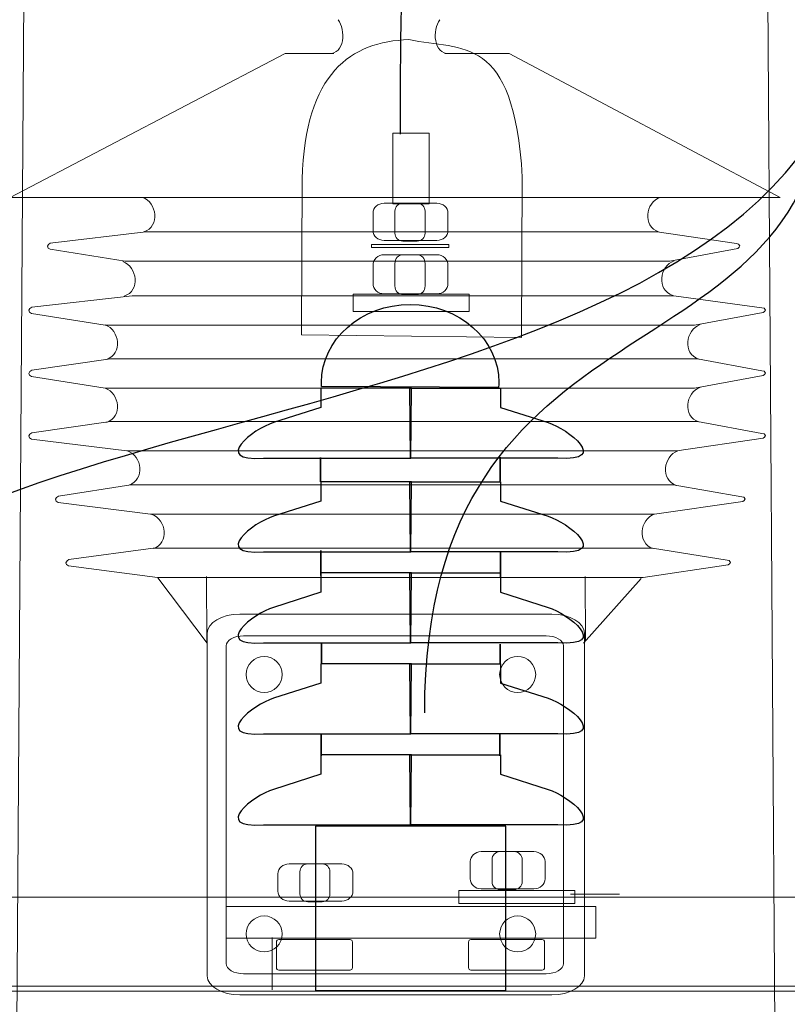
# Model space of a CAD drawing. Header units: centimetres. Extents: x -4644 to 5368, y -667 to 1552.
# Tile 28 of 48: x -1447 to -1420, y 254 to 288. Entities that reach past the tile are written whole.
import ezdxf

# ---------------------------------------------------------------- set-up
doc = ezdxf.new("R2010")
doc.units = ezdxf.units.CM
doc.header["$MEASUREMENT"] = 0
doc.layers.get('0').update_dxf_attribs({"linetype": 'CONTINUOUS'})
doc.layers.add('Warstwa 1', color=7, linetype='CONTINUOUS')

msp = doc.modelspace()

# ---------------------------------------------------------------- linework, layer by layer
at = {"color": 10}
msp.add_open_spline([(-1433.246, 533.778), (-1396.241, 591.385), (-1434.251, 352.32), (-1434.01, 284.372)], degree=3, dxfattribs=at)
at = {"layer": 'Warstwa 1', "color": 7, "lineweight": 18}
for points in [[(-1434.267, 281.921), (-1432.99, 281.921), (-1432.99, 284.401), (-1434.267, 284.401), (-1434.267, 281.921)], [(-1435.022, 280.384), (-1432.3, 280.384), (-1432.3, 280.497), (-1435.022, 280.497), (-1435.022, 280.384)], [(-1435.663, 278.137), (-1431.585, 278.137), (-1431.585, 278.743), (-1435.663, 278.743), (-1435.663, 278.137)], [(-1431.949, 257.349), (-1427.871, 257.349), (-1427.871, 257.805), (-1431.949, 257.805), (-1431.949, 257.349)], [(-1452.591, 253.291), (-1415.779, 253.291), (-1415.779, 257.57), (-1452.591, 257.57), (-1452.591, 253.291)], [(-1440.126, 256.125), (-1427.131, 256.125), (-1427.131, 257.237), (-1440.126, 257.237), (-1440.126, 256.125)], [(-1472.664, 248.014), (-1396.838, 248.014), (-1396.838, 254.441), (-1472.664, 254.441), (-1472.664, 248.014)]]:
    msp.add_lwpolyline(points, close=True, dxfattribs=at)
for centre in [(-1438.792, 265.386), (-1429.88, 265.386), (-1438.792, 256.275), (-1429.88, 256.275)]:
    msp.add_ellipse(centre, major_axis=(0, 0.633), ratio=1, dxfattribs=at)
at = {"layer": 'Warstwa 1', "color": 250, "lineweight": 70}
msp.add_open_spline([(-2181.252, -624.773), (-2181.252, -624.773), (-2181.252, 905.007), (-2181.252, 905.007), (-2181.252, 905.007), (-2181.252, 905.007), (-1129.835, 905.007), (-1129.835, 905.007), (-1129.835, 905.007), (-1129.835, 905.007), (-1129.835, -624.773), (-1129.835, -624.773), (-1129.835, -624.773), (-1129.835, -624.773), (-2181.252, -624.773), (-2181.252, -624.773)], degree=3, knots=[0, 0, 0, 0, 0.2, 0.2, 0.2, 0.2, 0.4, 0.4, 0.4, 0.4, 0.6, 0.6, 0.6, 0.6, 1, 1, 1, 1], dxfattribs=at)
at = {"layer": 'Warstwa 1', "color": 7, "lineweight": 20}
msp.add_open_spline([(-1451.922, -399.353), (-1451.922, -399.353), (-1416.342, -399.353), (-1416.342, -399.353), (-1416.342, -399.353), (-1416.342, -399.353), (-1424.466, 780.158), (-1424.466, 780.158), (-1424.466, 780.158), (-1424.466, 780.158), (-1443.887, 780.158), (-1443.887, 780.158), (-1443.887, 780.158), (-1443.887, 780.158), (-1451.922, -399.353), (-1451.922, -399.353)], degree=3, knots=[0, 0, 0, 0, 0.2, 0.2, 0.2, 0.2, 0.4, 0.4, 0.4, 0.4, 0.6, 0.6, 0.6, 0.6, 1, 1, 1, 1], dxfattribs=at)
at = {"layer": 'Warstwa 1', "color": 250, "lineweight": 18}
for points in [[(-1436.191, 288.384), (-1435.915, 288.042), (-1435.955, 287.166), (-1436.527, 287.199)], [(-1432.611, 288.384), (-1432.887, 288.042), (-1432.847, 287.166), (-1432.275, 287.199)], [(-1443.067, 282.149), (-1442.555, 281.97), (-1442.443, 281.128), (-1443.019, 280.937)], [(-1424.876, 282.149), (-1425.388, 281.97), (-1425.5, 281.128), (-1424.924, 280.937)], [(-1443.759, 279.89), (-1443.246, 279.71), (-1443.135, 278.867), (-1443.711, 278.676)], [(-1424.382, 279.918), (-1424.895, 279.738), (-1425.006, 278.895), (-1424.43, 278.705)], [(-1444.381, 277.671), (-1443.868, 277.491), (-1443.756, 276.649), (-1444.333, 276.458)], [(-1423.468, 277.679), (-1423.98, 277.499), (-1424.092, 276.656), (-1423.515, 276.466)], [(-1444.381, 275.446), (-1443.868, 275.267), (-1443.756, 274.437), (-1444.333, 274.246)], [(-1423.468, 275.475), (-1423.98, 275.296), (-1424.092, 274.453), (-1423.515, 274.262)], [(-1443.593, 273.244), (-1443.08, 273.064), (-1442.968, 272.234), (-1443.545, 272.043)], [(-1424.25, 273.243), (-1424.762, 273.063), (-1424.874, 272.221), (-1424.297, 272.031)], [(-1436.808, 272.157), (-1436.808, 272.157), (-1436.808, 273.006), (-1436.808, 273.006)], [(-1430.49, 272.179), (-1430.49, 272.179), (-1430.49, 273.028), (-1430.49, 273.028)], [(-1442.738, 271.011), (-1442.225, 270.832), (-1442.113, 270.002), (-1442.69, 269.811)], [(-1425.072, 271.023), (-1425.584, 270.843), (-1425.696, 270.001), (-1425.119, 269.81)], [(-1436.803, 268.87), (-1436.803, 268.87), (-1436.803, 269.741), (-1436.803, 269.741)], [(-1430.487, 268.783), (-1430.487, 268.783), (-1430.487, 269.719), (-1430.487, 269.719)], [(-1442.531, 268.786), (-1442.531, 268.786), (-1440.798, 266.484), (-1440.798, 266.484)], [(-1440.813, 268.83), (-1440.813, 268.83), (-1440.809, 266.559), (-1440.809, 266.559)], [(-1425.536, 268.756), (-1425.536, 268.756), (-1427.565, 266.484), (-1427.565, 266.484)], [(-1427.502, 268.83), (-1427.502, 268.83), (-1427.498, 266.559), (-1427.498, 266.559)], [(-1436.777, 265.801), (-1436.777, 265.801), (-1436.777, 266.476), (-1436.777, 266.476)], [(-1430.495, 265.736), (-1430.495, 265.736), (-1430.495, 266.454), (-1430.495, 266.454)], [(-1436.782, 262.536), (-1436.782, 262.536), (-1436.782, 263.276), (-1436.782, 263.276)], [(-1430.509, 262.536), (-1430.509, 262.536), (-1430.509, 263.277), (-1430.509, 263.277)], [(-1428.019, 257.676), (-1428.019, 257.676), (-1426.299, 257.676), (-1426.299, 257.676)], [(-1438.511, 256.148), (-1438.511, 256.148), (-1438.511, 254.309), (-1438.511, 254.309)], [(-1392.75, 254.27), (-1392.75, 254.27), (-1474.926, 254.27), (-1474.926, 254.27)]]:
    msp.add_open_spline(points, degree=3, dxfattribs=at)
at = {"layer": 'Warstwa 1', "color": 7, "lineweight": 18}
for points, knots in [([(-1437.48, 277.321), (-1437.48, 277.321), (-1429.741, 277.221), (-1429.741, 277.221), (-1429.741, 277.221), (-1429.741, 277.221), (-1429.717, 282.863), (-1429.717, 282.863), (-1429.717, 282.863), (-1430.03, 287.93), (-1431.8, 287.287), (-1433.709, 287.688), (-1433.709, 287.688), (-1435.74, 287.628), (-1437.345, 286.521), (-1437.456, 282.79), (-1437.456, 282.79), (-1437.456, 282.79), (-1437.48, 277.321), (-1437.48, 277.321)], [0, 0, 0, 0, 0.166667, 0.166667, 0.166667, 0.166667, 0.333333, 0.333333, 0.333333, 0.333333, 0.5, 0.5, 0.5, 0.5, 0.666667, 0.666667, 0.666667, 0.666667, 1, 1, 1, 1]), ([(-1434.573, 281.94), (-1434.573, 281.94), (-1432.719, 281.94), (-1432.719, 281.94), (-1432.719, 281.94), (-1432.504, 281.94), (-1432.329, 281.785), (-1432.329, 281.595), (-1432.329, 281.595), (-1432.329, 281.595), (-1432.329, 280.982), (-1432.329, 280.982), (-1432.329, 280.982), (-1432.329, 280.792), (-1432.504, 280.636), (-1432.719, 280.636), (-1432.719, 280.636), (-1432.719, 280.636), (-1434.573, 280.636), (-1434.573, 280.636), (-1434.573, 280.636), (-1434.788, 280.636), (-1434.963, 280.792), (-1434.963, 280.982), (-1434.963, 280.982), (-1434.963, 280.982), (-1434.963, 281.595), (-1434.963, 281.595), (-1434.963, 281.595), (-1434.963, 281.785), (-1434.788, 281.94), (-1434.573, 281.94)], [0, 0, 0, 0, 0.111111, 0.111111, 0.111111, 0.111111, 0.222222, 0.222222, 0.222222, 0.222222, 0.333333, 0.333333, 0.333333, 0.333333, 0.444444, 0.444444, 0.444444, 0.444444, 0.555556, 0.555556, 0.555556, 0.555556, 0.666667, 0.666667, 0.666667, 0.666667, 0.777778, 0.777778, 0.777778, 0.777778, 1, 1, 1, 1]), ([(-1433.918, 281.94), (-1433.918, 281.94), (-1433.409, 281.94), (-1433.409, 281.94), (-1433.409, 281.94), (-1433.258, 281.94), (-1433.134, 281.815), (-1433.134, 281.661), (-1433.134, 281.661), (-1433.134, 281.661), (-1433.134, 280.889), (-1433.134, 280.889), (-1433.134, 280.889), (-1433.134, 280.736), (-1433.258, 280.61), (-1433.409, 280.61), (-1433.409, 280.61), (-1433.409, 280.61), (-1433.918, 280.61), (-1433.918, 280.61), (-1433.918, 280.61), (-1434.07, 280.61), (-1434.194, 280.736), (-1434.194, 280.889), (-1434.194, 280.889), (-1434.194, 280.889), (-1434.194, 281.661), (-1434.194, 281.661), (-1434.194, 281.661), (-1434.194, 281.815), (-1434.07, 281.94), (-1433.918, 281.94)], [0, 0, 0, 0, 0.111111, 0.111111, 0.111111, 0.111111, 0.222222, 0.222222, 0.222222, 0.222222, 0.333333, 0.333333, 0.333333, 0.333333, 0.444444, 0.444444, 0.444444, 0.444444, 0.555556, 0.555556, 0.555556, 0.555556, 0.666667, 0.666667, 0.666667, 0.666667, 0.777778, 0.777778, 0.777778, 0.777778, 1, 1, 1, 1]), ([(-1442.95, 280.941), (-1442.95, 280.941), (-1424.977, 280.941), (-1424.977, 280.941), (-1424.977, 280.941), (-1424.977, 280.941), (-1422.186, 280.524), (-1422.186, 280.524), (-1422.186, 280.524), (-1422.186, 280.524), (-1422.114, 280.505), (-1422.114, 280.505), (-1422.114, 280.505), (-1422.114, 280.505), (-1422.067, 280.443), (-1422.067, 280.443), (-1422.067, 280.443), (-1422.067, 280.443), (-1422.098, 280.395), (-1422.098, 280.395), (-1422.098, 280.395), (-1422.098, 280.395), (-1422.146, 280.356), (-1422.146, 280.356), (-1422.146, 280.356), (-1422.146, 280.356), (-1424.533, 279.912), (-1424.533, 279.912), (-1424.533, 279.912), (-1424.533, 279.912), (-1443.677, 279.912), (-1443.677, 279.912), (-1443.677, 279.912), (-1443.677, 279.912), (-1446.317, 280.325), (-1446.317, 280.325), (-1446.317, 280.325), (-1446.317, 280.325), (-1446.384, 280.364), (-1446.384, 280.364), (-1446.384, 280.364), (-1446.384, 280.364), (-1446.409, 280.433), (-1446.409, 280.433), (-1446.409, 280.433), (-1446.409, 280.433), (-1446.371, 280.494), (-1446.371, 280.494), (-1446.371, 280.494), (-1446.371, 280.494), (-1446.306, 280.545), (-1446.306, 280.545), (-1446.306, 280.545), (-1446.306, 280.545), (-1442.95, 280.941), (-1442.95, 280.941)], [0, 0, 0, 0, 0.066667, 0.066667, 0.066667, 0.066667, 0.133333, 0.133333, 0.133333, 0.133333, 0.2, 0.2, 0.2, 0.2, 0.266667, 0.266667, 0.266667, 0.266667, 0.333333, 0.333333, 0.333333, 0.333333, 0.4, 0.4, 0.4, 0.4, 0.466667, 0.466667, 0.466667, 0.466667, 0.533333, 0.533333, 0.533333, 0.533333, 0.6, 0.6, 0.6, 0.6, 0.666667, 0.666667, 0.666667, 0.666667, 0.733333, 0.733333, 0.733333, 0.733333, 0.8, 0.8, 0.8, 0.8, 0.866667, 0.866667, 0.866667, 0.866667, 1, 1, 1, 1]), ([(-1434.573, 280.132), (-1434.573, 280.132), (-1432.719, 280.132), (-1432.719, 280.132), (-1432.719, 280.132), (-1432.504, 280.132), (-1432.329, 279.969), (-1432.329, 279.768), (-1432.329, 279.768), (-1432.329, 279.768), (-1432.329, 279.122), (-1432.329, 279.122), (-1432.329, 279.122), (-1432.329, 278.922), (-1432.504, 278.759), (-1432.719, 278.759), (-1432.719, 278.759), (-1432.719, 278.759), (-1434.573, 278.759), (-1434.573, 278.759), (-1434.573, 278.759), (-1434.788, 278.759), (-1434.963, 278.922), (-1434.963, 279.122), (-1434.963, 279.122), (-1434.963, 279.122), (-1434.963, 279.768), (-1434.963, 279.768), (-1434.963, 279.768), (-1434.963, 279.969), (-1434.788, 280.132), (-1434.573, 280.132)], [0, 0, 0, 0, 0.111111, 0.111111, 0.111111, 0.111111, 0.222222, 0.222222, 0.222222, 0.222222, 0.333333, 0.333333, 0.333333, 0.333333, 0.444444, 0.444444, 0.444444, 0.444444, 0.555556, 0.555556, 0.555556, 0.555556, 0.666667, 0.666667, 0.666667, 0.666667, 0.777778, 0.777778, 0.777778, 0.777778, 1, 1, 1, 1]), ([(-1433.907, 280.132), (-1433.907, 280.132), (-1433.42, 280.132), (-1433.42, 280.132), (-1433.42, 280.132), (-1433.263, 280.132), (-1433.134, 279.995), (-1433.134, 279.826), (-1433.134, 279.826), (-1433.134, 279.826), (-1433.134, 279.037), (-1433.134, 279.037), (-1433.134, 279.037), (-1433.134, 278.868), (-1433.263, 278.731), (-1433.42, 278.731), (-1433.42, 278.731), (-1433.42, 278.731), (-1433.907, 278.731), (-1433.907, 278.731), (-1433.907, 278.731), (-1434.065, 278.731), (-1434.194, 278.868), (-1434.194, 279.037), (-1434.194, 279.037), (-1434.194, 279.037), (-1434.194, 279.826), (-1434.194, 279.826), (-1434.194, 279.826), (-1434.194, 279.995), (-1434.065, 280.132), (-1433.907, 280.132)], [0, 0, 0, 0, 0.111111, 0.111111, 0.111111, 0.111111, 0.222222, 0.222222, 0.222222, 0.222222, 0.333333, 0.333333, 0.333333, 0.333333, 0.444444, 0.444444, 0.444444, 0.444444, 0.555556, 0.555556, 0.555556, 0.555556, 0.666667, 0.666667, 0.666667, 0.666667, 0.777778, 0.777778, 0.777778, 0.777778, 1, 1, 1, 1]), ([(-1443.428, 278.689), (-1443.428, 278.689), (-1424.385, 278.689), (-1424.385, 278.689), (-1424.385, 278.689), (-1424.385, 278.689), (-1421.294, 278.272), (-1421.294, 278.272), (-1421.294, 278.272), (-1421.294, 278.272), (-1421.218, 278.253), (-1421.218, 278.253), (-1421.218, 278.253), (-1421.218, 278.253), (-1421.168, 278.192), (-1421.168, 278.192), (-1421.168, 278.192), (-1421.168, 278.192), (-1421.201, 278.144), (-1421.201, 278.144), (-1421.201, 278.144), (-1421.201, 278.144), (-1421.252, 278.105), (-1421.252, 278.105), (-1421.252, 278.105), (-1421.252, 278.105), (-1423.662, 277.66), (-1423.662, 277.66), (-1423.662, 277.66), (-1423.662, 277.66), (-1444.384, 277.66), (-1444.384, 277.66), (-1444.384, 277.66), (-1444.384, 277.66), (-1446.966, 278.073), (-1446.966, 278.073), (-1446.966, 278.073), (-1446.966, 278.073), (-1447.038, 278.113), (-1447.038, 278.113), (-1447.038, 278.113), (-1447.038, 278.113), (-1447.065, 278.181), (-1447.065, 278.181), (-1447.065, 278.181), (-1447.065, 278.181), (-1447.024, 278.243), (-1447.024, 278.243), (-1447.024, 278.243), (-1447.024, 278.243), (-1446.955, 278.294), (-1446.955, 278.294), (-1446.955, 278.294), (-1446.955, 278.294), (-1443.428, 278.689), (-1443.428, 278.689)], [0, 0, 0, 0, 0.066667, 0.066667, 0.066667, 0.066667, 0.133333, 0.133333, 0.133333, 0.133333, 0.2, 0.2, 0.2, 0.2, 0.266667, 0.266667, 0.266667, 0.266667, 0.333333, 0.333333, 0.333333, 0.333333, 0.4, 0.4, 0.4, 0.4, 0.466667, 0.466667, 0.466667, 0.466667, 0.533333, 0.533333, 0.533333, 0.533333, 0.6, 0.6, 0.6, 0.6, 0.666667, 0.666667, 0.666667, 0.666667, 0.733333, 0.733333, 0.733333, 0.733333, 0.8, 0.8, 0.8, 0.8, 0.866667, 0.866667, 0.866667, 0.866667, 1, 1, 1, 1]), ([(-1444.191, 276.475), (-1444.191, 276.475), (-1423.554, 276.475), (-1423.554, 276.475), (-1423.554, 276.475), (-1423.554, 276.475), (-1421.294, 276.058), (-1421.294, 276.058), (-1421.294, 276.058), (-1421.294, 276.058), (-1421.218, 276.039), (-1421.218, 276.039), (-1421.218, 276.039), (-1421.218, 276.039), (-1421.168, 275.977), (-1421.168, 275.977), (-1421.168, 275.977), (-1421.168, 275.977), (-1421.201, 275.929), (-1421.201, 275.929), (-1421.201, 275.929), (-1421.201, 275.929), (-1421.252, 275.89), (-1421.252, 275.89), (-1421.252, 275.89), (-1421.252, 275.89), (-1423.662, 275.446), (-1423.662, 275.446), (-1423.662, 275.446), (-1423.662, 275.446), (-1444.384, 275.446), (-1444.384, 275.446), (-1444.384, 275.446), (-1444.384, 275.446), (-1446.966, 275.859), (-1446.966, 275.859), (-1446.966, 275.859), (-1446.966, 275.859), (-1447.038, 275.898), (-1447.038, 275.898), (-1447.038, 275.898), (-1447.038, 275.898), (-1447.065, 275.967), (-1447.065, 275.967), (-1447.065, 275.967), (-1447.065, 275.967), (-1447.024, 276.028), (-1447.024, 276.028), (-1447.024, 276.028), (-1447.024, 276.028), (-1446.955, 276.079), (-1446.955, 276.079), (-1446.955, 276.079), (-1446.955, 276.079), (-1444.191, 276.475), (-1444.191, 276.475)], [0, 0, 0, 0, 0.066667, 0.066667, 0.066667, 0.066667, 0.133333, 0.133333, 0.133333, 0.133333, 0.2, 0.2, 0.2, 0.2, 0.266667, 0.266667, 0.266667, 0.266667, 0.333333, 0.333333, 0.333333, 0.333333, 0.4, 0.4, 0.4, 0.4, 0.466667, 0.466667, 0.466667, 0.466667, 0.533333, 0.533333, 0.533333, 0.533333, 0.6, 0.6, 0.6, 0.6, 0.666667, 0.666667, 0.666667, 0.666667, 0.733333, 0.733333, 0.733333, 0.733333, 0.8, 0.8, 0.8, 0.8, 0.866667, 0.866667, 0.866667, 0.866667, 1, 1, 1, 1]), ([(-1444.191, 274.276), (-1444.191, 274.276), (-1423.554, 274.276), (-1423.554, 274.276), (-1423.554, 274.276), (-1423.554, 274.276), (-1421.294, 273.858), (-1421.294, 273.858), (-1421.294, 273.858), (-1421.294, 273.858), (-1421.218, 273.84), (-1421.218, 273.84), (-1421.218, 273.84), (-1421.218, 273.84), (-1421.168, 273.778), (-1421.168, 273.778), (-1421.168, 273.778), (-1421.168, 273.778), (-1421.201, 273.73), (-1421.201, 273.73), (-1421.201, 273.73), (-1421.201, 273.73), (-1421.252, 273.691), (-1421.252, 273.691), (-1421.252, 273.691), (-1421.252, 273.691), (-1424.281, 273.247), (-1424.281, 273.247), (-1424.281, 273.247), (-1424.281, 273.247), (-1443.617, 273.247), (-1443.617, 273.247), (-1443.617, 273.247), (-1443.617, 273.247), (-1446.966, 273.66), (-1446.966, 273.66), (-1446.966, 273.66), (-1446.966, 273.66), (-1447.038, 273.699), (-1447.038, 273.699), (-1447.038, 273.699), (-1447.038, 273.699), (-1447.065, 273.768), (-1447.065, 273.768), (-1447.065, 273.768), (-1447.065, 273.768), (-1447.024, 273.829), (-1447.024, 273.829), (-1447.024, 273.829), (-1447.024, 273.829), (-1446.955, 273.88), (-1446.955, 273.88), (-1446.955, 273.88), (-1446.955, 273.88), (-1444.191, 274.276), (-1444.191, 274.276)], [0, 0, 0, 0, 0.066667, 0.066667, 0.066667, 0.066667, 0.133333, 0.133333, 0.133333, 0.133333, 0.2, 0.2, 0.2, 0.2, 0.266667, 0.266667, 0.266667, 0.266667, 0.333333, 0.333333, 0.333333, 0.333333, 0.4, 0.4, 0.4, 0.4, 0.466667, 0.466667, 0.466667, 0.466667, 0.533333, 0.533333, 0.533333, 0.533333, 0.6, 0.6, 0.6, 0.6, 0.666667, 0.666667, 0.666667, 0.666667, 0.733333, 0.733333, 0.733333, 0.733333, 0.8, 0.8, 0.8, 0.8, 0.866667, 0.866667, 0.866667, 0.866667, 1, 1, 1, 1]), ([(-1443.477, 272.052), (-1443.477, 272.052), (-1424.411, 272.052), (-1424.411, 272.052), (-1424.411, 272.052), (-1424.411, 272.052), (-1422.004, 271.634), (-1422.004, 271.634), (-1422.004, 271.634), (-1422.004, 271.634), (-1421.932, 271.616), (-1421.932, 271.616), (-1421.932, 271.616), (-1421.932, 271.616), (-1421.886, 271.554), (-1421.886, 271.554), (-1421.886, 271.554), (-1421.886, 271.554), (-1421.917, 271.506), (-1421.917, 271.506), (-1421.917, 271.506), (-1421.917, 271.506), (-1421.964, 271.467), (-1421.964, 271.467), (-1421.964, 271.467), (-1421.964, 271.467), (-1425.069, 271.023), (-1425.069, 271.023), (-1425.069, 271.023), (-1425.069, 271.023), (-1442.784, 271.023), (-1442.784, 271.023), (-1442.784, 271.023), (-1442.784, 271.023), (-1446.031, 271.435), (-1446.031, 271.435), (-1446.031, 271.435), (-1446.031, 271.435), (-1446.098, 271.475), (-1446.098, 271.475), (-1446.098, 271.475), (-1446.098, 271.475), (-1446.123, 271.544), (-1446.123, 271.544), (-1446.123, 271.544), (-1446.123, 271.544), (-1446.085, 271.605), (-1446.085, 271.605), (-1446.085, 271.605), (-1446.085, 271.605), (-1446.02, 271.656), (-1446.02, 271.656), (-1446.02, 271.656), (-1446.02, 271.656), (-1443.477, 272.052), (-1443.477, 272.052)], [0, 0, 0, 0, 0.066667, 0.066667, 0.066667, 0.066667, 0.133333, 0.133333, 0.133333, 0.133333, 0.2, 0.2, 0.2, 0.2, 0.266667, 0.266667, 0.266667, 0.266667, 0.333333, 0.333333, 0.333333, 0.333333, 0.4, 0.4, 0.4, 0.4, 0.466667, 0.466667, 0.466667, 0.466667, 0.533333, 0.533333, 0.533333, 0.533333, 0.6, 0.6, 0.6, 0.6, 0.666667, 0.666667, 0.666667, 0.666667, 0.733333, 0.733333, 0.733333, 0.733333, 0.8, 0.8, 0.8, 0.8, 0.866667, 0.866667, 0.866667, 0.866667, 1, 1, 1, 1]), ([(-1442.69, 269.824), (-1442.69, 269.824), (-1425.135, 269.824), (-1425.135, 269.824), (-1425.135, 269.824), (-1425.135, 269.824), (-1422.514, 269.407), (-1422.514, 269.407), (-1422.514, 269.407), (-1422.514, 269.407), (-1422.446, 269.389), (-1422.446, 269.389), (-1422.446, 269.389), (-1422.446, 269.389), (-1422.401, 269.327), (-1422.401, 269.327), (-1422.401, 269.327), (-1422.401, 269.327), (-1422.43, 269.279), (-1422.43, 269.279), (-1422.43, 269.279), (-1422.43, 269.279), (-1422.477, 269.24), (-1422.477, 269.24), (-1422.477, 269.24), (-1422.477, 269.24), (-1425.469, 268.796), (-1425.469, 268.796), (-1425.469, 268.796), (-1425.469, 268.796), (-1442.538, 268.796), (-1442.538, 268.796), (-1442.538, 268.796), (-1442.538, 268.796), (-1445.667, 269.208), (-1445.667, 269.208), (-1445.667, 269.208), (-1445.667, 269.208), (-1445.732, 269.247), (-1445.732, 269.247), (-1445.732, 269.247), (-1445.732, 269.247), (-1445.756, 269.317), (-1445.756, 269.317), (-1445.756, 269.317), (-1445.756, 269.317), (-1445.719, 269.377), (-1445.719, 269.377), (-1445.719, 269.377), (-1445.719, 269.377), (-1445.657, 269.429), (-1445.657, 269.429), (-1445.657, 269.429), (-1445.657, 269.429), (-1442.69, 269.824), (-1442.69, 269.824)], [0, 0, 0, 0, 0.066667, 0.066667, 0.066667, 0.066667, 0.133333, 0.133333, 0.133333, 0.133333, 0.2, 0.2, 0.2, 0.2, 0.266667, 0.266667, 0.266667, 0.266667, 0.333333, 0.333333, 0.333333, 0.333333, 0.4, 0.4, 0.4, 0.4, 0.466667, 0.466667, 0.466667, 0.466667, 0.533333, 0.533333, 0.533333, 0.533333, 0.6, 0.6, 0.6, 0.6, 0.666667, 0.666667, 0.666667, 0.666667, 0.733333, 0.733333, 0.733333, 0.733333, 0.8, 0.8, 0.8, 0.8, 0.866667, 0.866667, 0.866667, 0.866667, 1, 1, 1, 1]), ([(-1439.647, 267.51), (-1439.647, 267.51), (-1428.676, 267.51), (-1428.676, 267.51), (-1428.676, 267.51), (-1428.048, 267.51), (-1427.535, 267.209), (-1427.535, 266.84), (-1427.535, 266.84), (-1427.535, 266.84), (-1427.535, 254.803), (-1427.535, 254.803), (-1427.535, 254.803), (-1427.535, 254.435), (-1428.048, 254.134), (-1428.676, 254.134), (-1428.676, 254.134), (-1428.676, 254.134), (-1439.647, 254.134), (-1439.647, 254.134), (-1439.647, 254.134), (-1440.276, 254.134), (-1440.79, 254.435), (-1440.79, 254.803), (-1440.79, 254.803), (-1440.79, 254.803), (-1440.79, 266.84), (-1440.79, 266.84), (-1440.79, 266.84), (-1440.79, 267.209), (-1440.276, 267.51), (-1439.647, 267.51)], [0, 0, 0, 0, 0.111111, 0.111111, 0.111111, 0.111111, 0.222222, 0.222222, 0.222222, 0.222222, 0.333333, 0.333333, 0.333333, 0.333333, 0.444444, 0.444444, 0.444444, 0.444444, 0.555556, 0.555556, 0.555556, 0.555556, 0.666667, 0.666667, 0.666667, 0.666667, 0.777778, 0.777778, 0.777778, 0.777778, 1, 1, 1, 1]), ([(-1439.515, 266.747), (-1439.515, 266.747), (-1428.883, 266.747), (-1428.883, 266.747), (-1428.883, 266.747), (-1428.546, 266.747), (-1428.271, 266.587), (-1428.271, 266.391), (-1428.271, 266.391), (-1428.271, 266.391), (-1428.271, 255.234), (-1428.271, 255.234), (-1428.271, 255.234), (-1428.271, 255.038), (-1428.546, 254.877), (-1428.883, 254.877), (-1428.883, 254.877), (-1428.883, 254.877), (-1439.515, 254.877), (-1439.515, 254.877), (-1439.515, 254.877), (-1439.853, 254.877), (-1440.128, 255.038), (-1440.128, 255.234), (-1440.128, 255.234), (-1440.128, 255.234), (-1440.128, 266.391), (-1440.128, 266.391), (-1440.128, 266.391), (-1440.128, 266.587), (-1439.853, 266.747), (-1439.515, 266.747)], [0, 0, 0, 0, 0.111111, 0.111111, 0.111111, 0.111111, 0.222222, 0.222222, 0.222222, 0.222222, 0.333333, 0.333333, 0.333333, 0.333333, 0.444444, 0.444444, 0.444444, 0.444444, 0.555556, 0.555556, 0.555556, 0.555556, 0.666667, 0.666667, 0.666667, 0.666667, 0.777778, 0.777778, 0.777778, 0.777778, 1, 1, 1, 1]), ([(-1431.161, 259.166), (-1431.161, 259.166), (-1429.307, 259.166), (-1429.307, 259.166), (-1429.307, 259.166), (-1429.092, 259.166), (-1428.917, 259.01), (-1428.917, 258.82), (-1428.917, 258.82), (-1428.917, 258.82), (-1428.917, 258.207), (-1428.917, 258.207), (-1428.917, 258.207), (-1428.917, 258.017), (-1429.092, 257.862), (-1429.307, 257.862), (-1429.307, 257.862), (-1429.307, 257.862), (-1431.161, 257.862), (-1431.161, 257.862), (-1431.161, 257.862), (-1431.375, 257.862), (-1431.55, 258.017), (-1431.55, 258.207), (-1431.55, 258.207), (-1431.55, 258.207), (-1431.55, 258.82), (-1431.55, 258.82), (-1431.55, 258.82), (-1431.55, 259.01), (-1431.375, 259.166), (-1431.161, 259.166)], [0, 0, 0, 0, 0.111111, 0.111111, 0.111111, 0.111111, 0.222222, 0.222222, 0.222222, 0.222222, 0.333333, 0.333333, 0.333333, 0.333333, 0.444444, 0.444444, 0.444444, 0.444444, 0.555556, 0.555556, 0.555556, 0.555556, 0.666667, 0.666667, 0.666667, 0.666667, 0.777778, 0.777778, 0.777778, 0.777778, 1, 1, 1, 1]), ([(-1430.505, 259.166), (-1430.505, 259.166), (-1429.997, 259.166), (-1429.997, 259.166), (-1429.997, 259.166), (-1429.845, 259.166), (-1429.721, 259.04), (-1429.721, 258.887), (-1429.721, 258.887), (-1429.721, 258.887), (-1429.721, 258.115), (-1429.721, 258.115), (-1429.721, 258.115), (-1429.721, 257.96), (-1429.845, 257.835), (-1429.997, 257.835), (-1429.997, 257.835), (-1429.997, 257.835), (-1430.505, 257.835), (-1430.505, 257.835), (-1430.505, 257.835), (-1430.657, 257.835), (-1430.781, 257.96), (-1430.781, 258.115), (-1430.781, 258.115), (-1430.781, 258.115), (-1430.781, 258.887), (-1430.781, 258.887), (-1430.781, 258.887), (-1430.781, 259.04), (-1430.657, 259.166), (-1430.505, 259.166)], [0, 0, 0, 0, 0.111111, 0.111111, 0.111111, 0.111111, 0.222222, 0.222222, 0.222222, 0.222222, 0.333333, 0.333333, 0.333333, 0.333333, 0.444444, 0.444444, 0.444444, 0.444444, 0.555556, 0.555556, 0.555556, 0.555556, 0.666667, 0.666667, 0.666667, 0.666667, 0.777778, 0.777778, 0.777778, 0.777778, 1, 1, 1, 1]), ([(-1437.915, 258.736), (-1437.915, 258.736), (-1436.061, 258.736), (-1436.061, 258.736), (-1436.061, 258.736), (-1435.846, 258.736), (-1435.671, 258.58), (-1435.671, 258.39), (-1435.671, 258.39), (-1435.671, 258.39), (-1435.671, 257.777), (-1435.671, 257.777), (-1435.671, 257.777), (-1435.671, 257.587), (-1435.846, 257.431), (-1436.061, 257.431), (-1436.061, 257.431), (-1436.061, 257.431), (-1437.915, 257.431), (-1437.915, 257.431), (-1437.915, 257.431), (-1438.13, 257.431), (-1438.304, 257.587), (-1438.304, 257.777), (-1438.304, 257.777), (-1438.304, 257.777), (-1438.304, 258.39), (-1438.304, 258.39), (-1438.304, 258.39), (-1438.304, 258.58), (-1438.13, 258.736), (-1437.915, 258.736)], [0, 0, 0, 0, 0.111111, 0.111111, 0.111111, 0.111111, 0.222222, 0.222222, 0.222222, 0.222222, 0.333333, 0.333333, 0.333333, 0.333333, 0.444444, 0.444444, 0.444444, 0.444444, 0.555556, 0.555556, 0.555556, 0.555556, 0.666667, 0.666667, 0.666667, 0.666667, 0.777778, 0.777778, 0.777778, 0.777778, 1, 1, 1, 1]), ([(-1437.26, 258.736), (-1437.26, 258.736), (-1436.751, 258.736), (-1436.751, 258.736), (-1436.751, 258.736), (-1436.6, 258.736), (-1436.476, 258.61), (-1436.476, 258.456), (-1436.476, 258.456), (-1436.476, 258.456), (-1436.476, 257.684), (-1436.476, 257.684), (-1436.476, 257.684), (-1436.476, 257.53), (-1436.6, 257.405), (-1436.751, 257.405), (-1436.751, 257.405), (-1436.751, 257.405), (-1437.26, 257.405), (-1437.26, 257.405), (-1437.26, 257.405), (-1437.411, 257.405), (-1437.535, 257.53), (-1437.535, 257.684), (-1437.535, 257.684), (-1437.535, 257.684), (-1437.535, 258.456), (-1437.535, 258.456), (-1437.535, 258.456), (-1437.535, 258.61), (-1437.411, 258.736), (-1437.26, 258.736)], [0, 0, 0, 0, 0.111111, 0.111111, 0.111111, 0.111111, 0.222222, 0.222222, 0.222222, 0.222222, 0.333333, 0.333333, 0.333333, 0.333333, 0.444444, 0.444444, 0.444444, 0.444444, 0.555556, 0.555556, 0.555556, 0.555556, 0.666667, 0.666667, 0.666667, 0.666667, 0.777778, 0.777778, 0.777778, 0.777778, 1, 1, 1, 1]), ([(-1438.28, 256.076), (-1438.28, 256.076), (-1435.768, 256.076), (-1435.768, 256.076), (-1435.768, 256.076), (-1435.726, 256.076), (-1435.69, 256.04), (-1435.69, 255.995), (-1435.69, 255.995), (-1435.69, 255.995), (-1435.69, 255.089), (-1435.69, 255.089), (-1435.69, 255.089), (-1435.69, 255.045), (-1435.726, 255.009), (-1435.768, 255.009), (-1435.768, 255.009), (-1435.768, 255.009), (-1438.28, 255.009), (-1438.28, 255.009), (-1438.28, 255.009), (-1438.322, 255.009), (-1438.357, 255.045), (-1438.357, 255.089), (-1438.357, 255.089), (-1438.357, 255.089), (-1438.357, 255.995), (-1438.357, 255.995), (-1438.357, 255.995), (-1438.357, 256.04), (-1438.322, 256.076), (-1438.28, 256.076)], [0, 0, 0, 0, 0.111111, 0.111111, 0.111111, 0.111111, 0.222222, 0.222222, 0.222222, 0.222222, 0.333333, 0.333333, 0.333333, 0.333333, 0.444444, 0.444444, 0.444444, 0.444444, 0.555556, 0.555556, 0.555556, 0.555556, 0.666667, 0.666667, 0.666667, 0.666667, 0.777778, 0.777778, 0.777778, 0.777778, 1, 1, 1, 1]), ([(-1431.525, 256.076), (-1431.525, 256.076), (-1429.014, 256.076), (-1429.014, 256.076), (-1429.014, 256.076), (-1428.971, 256.076), (-1428.936, 256.04), (-1428.936, 255.995), (-1428.936, 255.995), (-1428.936, 255.995), (-1428.936, 255.089), (-1428.936, 255.089), (-1428.936, 255.089), (-1428.936, 255.045), (-1428.971, 255.009), (-1429.014, 255.009), (-1429.014, 255.009), (-1429.014, 255.009), (-1431.525, 255.009), (-1431.525, 255.009), (-1431.525, 255.009), (-1431.568, 255.009), (-1431.603, 255.045), (-1431.603, 255.089), (-1431.603, 255.089), (-1431.603, 255.089), (-1431.603, 255.995), (-1431.603, 255.995), (-1431.603, 255.995), (-1431.603, 256.04), (-1431.568, 256.076), (-1431.525, 256.076)], [0, 0, 0, 0, 0.111111, 0.111111, 0.111111, 0.111111, 0.222222, 0.222222, 0.222222, 0.222222, 0.333333, 0.333333, 0.333333, 0.333333, 0.444444, 0.444444, 0.444444, 0.444444, 0.555556, 0.555556, 0.555556, 0.555556, 0.666667, 0.666667, 0.666667, 0.666667, 0.777778, 0.777778, 0.777778, 0.777778, 1, 1, 1, 1])]:
    msp.add_open_spline(points, degree=3, knots=knots, dxfattribs=at)
at = {"layer": 'Warstwa 1', "color": 250, "lineweight": 18}
for points, knots in [([(-1432.445, 287.198), (-1432.445, 287.198), (-1430.182, 287.198), (-1430.182, 287.198), (-1430.182, 287.198), (-1430.182, 287.198), (-1420.659, 282.146), (-1420.659, 282.146), (-1420.659, 282.146), (-1420.659, 282.146), (-1447.712, 282.146), (-1447.712, 282.146), (-1447.712, 282.146), (-1447.712, 282.146), (-1438.055, 287.198), (-1438.055, 287.198), (-1438.055, 287.198), (-1438.055, 287.198), (-1436.34, 287.198), (-1436.34, 287.198)], [0, 0, 0, 0, 0.166667, 0.166667, 0.166667, 0.166667, 0.333333, 0.333333, 0.333333, 0.333333, 0.5, 0.5, 0.5, 0.5, 0.666667, 0.666667, 0.666667, 0.666667, 1, 1, 1, 1]), ([(-1430.551, 275.473), (-1430.551, 275.516), (-1430.539, 275.591), (-1430.539, 275.645), (-1430.539, 275.645), (-1430.539, 277.155), (-1431.94, 278.387), (-1433.658, 278.387), (-1433.658, 278.387), (-1435.376, 278.387), (-1436.777, 277.155), (-1436.777, 275.645), (-1436.777, 275.645), (-1436.777, 275.602), (-1436.777, 275.548), (-1436.777, 275.505)], [0, 0, 0, 0, 0.2, 0.2, 0.2, 0.2, 0.4, 0.4, 0.4, 0.4, 0.6, 0.6, 0.6, 0.6, 1, 1, 1, 1]), ([(-1433.629, 272.987), (-1433.629, 272.987), (-1438.814, 272.987), (-1438.814, 272.987), (-1438.814, 272.987), (-1440.665, 272.869), (-1439.17, 274.013), (-1438.466, 274.238), (-1438.466, 274.238), (-1438.466, 274.238), (-1436.798, 274.772), (-1436.798, 274.772), (-1436.798, 274.772), (-1436.798, 274.772), (-1436.798, 275.447), (-1436.798, 275.447), (-1436.798, 275.447), (-1436.798, 275.447), (-1433.608, 275.447), (-1433.608, 275.447)], [0, 0, 0, 0, 0.166667, 0.166667, 0.166667, 0.166667, 0.333333, 0.333333, 0.333333, 0.333333, 0.5, 0.5, 0.5, 0.5, 0.666667, 0.666667, 0.666667, 0.666667, 1, 1, 1, 1]), ([(-1433.647, 272.987), (-1433.647, 272.987), (-1428.463, 272.987), (-1428.463, 272.987), (-1428.463, 272.987), (-1426.611, 272.869), (-1428.106, 274.013), (-1428.81, 274.238), (-1428.81, 274.238), (-1428.81, 274.238), (-1430.478, 274.772), (-1430.478, 274.772), (-1430.478, 274.772), (-1430.478, 274.772), (-1430.478, 275.447), (-1430.478, 275.447), (-1430.478, 275.447), (-1430.478, 275.447), (-1433.668, 275.447), (-1433.668, 275.447)], [0, 0, 0, 0, 0.166667, 0.166667, 0.166667, 0.166667, 0.333333, 0.333333, 0.333333, 0.333333, 0.5, 0.5, 0.5, 0.5, 0.666667, 0.666667, 0.666667, 0.666667, 1, 1, 1, 1]), ([(-1433.629, 269.697), (-1433.629, 269.697), (-1438.814, 269.697), (-1438.814, 269.697), (-1438.814, 269.697), (-1440.665, 269.579), (-1439.17, 270.723), (-1438.466, 270.948), (-1438.466, 270.948), (-1438.466, 270.948), (-1436.798, 271.482), (-1436.798, 271.482), (-1436.798, 271.482), (-1436.798, 271.482), (-1436.798, 272.157), (-1436.798, 272.157), (-1436.798, 272.157), (-1436.798, 272.157), (-1433.608, 272.157), (-1433.608, 272.157)], [0, 0, 0, 0, 0.166667, 0.166667, 0.166667, 0.166667, 0.333333, 0.333333, 0.333333, 0.333333, 0.5, 0.5, 0.5, 0.5, 0.666667, 0.666667, 0.666667, 0.666667, 1, 1, 1, 1]), ([(-1433.647, 269.697), (-1433.647, 269.697), (-1428.463, 269.697), (-1428.463, 269.697), (-1428.463, 269.697), (-1426.611, 269.579), (-1428.106, 270.723), (-1428.81, 270.948), (-1428.81, 270.948), (-1428.81, 270.948), (-1430.478, 271.482), (-1430.478, 271.482), (-1430.478, 271.482), (-1430.478, 271.482), (-1430.478, 272.157), (-1430.478, 272.157), (-1430.478, 272.157), (-1430.478, 272.157), (-1433.668, 272.157), (-1433.668, 272.157)], [0, 0, 0, 0, 0.166667, 0.166667, 0.166667, 0.166667, 0.333333, 0.333333, 0.333333, 0.333333, 0.5, 0.5, 0.5, 0.5, 0.666667, 0.666667, 0.666667, 0.666667, 1, 1, 1, 1]), ([(-1433.629, 266.497), (-1433.629, 266.497), (-1438.814, 266.497), (-1438.814, 266.497), (-1438.814, 266.497), (-1440.665, 266.379), (-1439.17, 267.523), (-1438.466, 267.748), (-1438.466, 267.748), (-1438.466, 267.748), (-1436.798, 268.282), (-1436.798, 268.282), (-1436.798, 268.282), (-1436.798, 268.282), (-1436.798, 268.957), (-1436.798, 268.957), (-1436.798, 268.957), (-1436.798, 268.957), (-1433.608, 268.957), (-1433.608, 268.957)], [0, 0, 0, 0, 0.166667, 0.166667, 0.166667, 0.166667, 0.333333, 0.333333, 0.333333, 0.333333, 0.5, 0.5, 0.5, 0.5, 0.666667, 0.666667, 0.666667, 0.666667, 1, 1, 1, 1]), ([(-1433.647, 266.497), (-1433.647, 266.497), (-1428.463, 266.497), (-1428.463, 266.497), (-1428.463, 266.497), (-1426.611, 266.379), (-1428.106, 267.523), (-1428.81, 267.748), (-1428.81, 267.748), (-1428.81, 267.748), (-1430.478, 268.282), (-1430.478, 268.282), (-1430.478, 268.282), (-1430.478, 268.282), (-1430.478, 268.957), (-1430.478, 268.957), (-1430.478, 268.957), (-1430.478, 268.957), (-1433.668, 268.957), (-1433.668, 268.957)], [0, 0, 0, 0, 0.166667, 0.166667, 0.166667, 0.166667, 0.333333, 0.333333, 0.333333, 0.333333, 0.5, 0.5, 0.5, 0.5, 0.666667, 0.666667, 0.666667, 0.666667, 1, 1, 1, 1]), ([(-1433.629, 263.301), (-1433.629, 263.301), (-1438.814, 263.301), (-1438.814, 263.301), (-1438.814, 263.301), (-1440.665, 263.184), (-1439.17, 264.327), (-1438.466, 264.553), (-1438.466, 264.553), (-1438.466, 264.553), (-1436.798, 265.087), (-1436.798, 265.087), (-1436.798, 265.087), (-1436.798, 265.087), (-1436.798, 265.762), (-1436.798, 265.762), (-1436.798, 265.762), (-1436.798, 265.762), (-1433.608, 265.762), (-1433.608, 265.762)], [0, 0, 0, 0, 0.166667, 0.166667, 0.166667, 0.166667, 0.333333, 0.333333, 0.333333, 0.333333, 0.5, 0.5, 0.5, 0.5, 0.666667, 0.666667, 0.666667, 0.666667, 1, 1, 1, 1]), ([(-1433.647, 263.301), (-1433.647, 263.301), (-1428.463, 263.301), (-1428.463, 263.301), (-1428.463, 263.301), (-1426.611, 263.184), (-1428.106, 264.327), (-1428.81, 264.553), (-1428.81, 264.553), (-1428.81, 264.553), (-1430.478, 265.087), (-1430.478, 265.087), (-1430.478, 265.087), (-1430.478, 265.087), (-1430.478, 265.762), (-1430.478, 265.762), (-1430.478, 265.762), (-1430.478, 265.762), (-1433.668, 265.762), (-1433.668, 265.762)], [0, 0, 0, 0, 0.166667, 0.166667, 0.166667, 0.166667, 0.333333, 0.333333, 0.333333, 0.333333, 0.5, 0.5, 0.5, 0.5, 0.666667, 0.666667, 0.666667, 0.666667, 1, 1, 1, 1]), ([(-1433.629, 260.104), (-1433.629, 260.104), (-1438.814, 260.104), (-1438.814, 260.104), (-1438.814, 260.104), (-1440.665, 259.986), (-1439.17, 261.13), (-1438.466, 261.355), (-1438.466, 261.355), (-1438.466, 261.355), (-1436.798, 261.889), (-1436.798, 261.889), (-1436.798, 261.889), (-1436.798, 261.889), (-1436.798, 262.564), (-1436.798, 262.564), (-1436.798, 262.564), (-1436.798, 262.564), (-1433.608, 262.564), (-1433.608, 262.564)], [0, 0, 0, 0, 0.166667, 0.166667, 0.166667, 0.166667, 0.333333, 0.333333, 0.333333, 0.333333, 0.5, 0.5, 0.5, 0.5, 0.666667, 0.666667, 0.666667, 0.666667, 1, 1, 1, 1]), ([(-1433.647, 260.104), (-1433.647, 260.104), (-1428.463, 260.104), (-1428.463, 260.104), (-1428.463, 260.104), (-1426.611, 259.986), (-1428.106, 261.13), (-1428.81, 261.355), (-1428.81, 261.355), (-1428.81, 261.355), (-1430.478, 261.889), (-1430.478, 261.889), (-1430.478, 261.889), (-1430.478, 261.889), (-1430.478, 262.564), (-1430.478, 262.564), (-1430.478, 262.564), (-1430.478, 262.564), (-1433.668, 262.564), (-1433.668, 262.564)], [0, 0, 0, 0, 0.166667, 0.166667, 0.166667, 0.166667, 0.333333, 0.333333, 0.333333, 0.333333, 0.5, 0.5, 0.5, 0.5, 0.666667, 0.666667, 0.666667, 0.666667, 1, 1, 1, 1]), ([(-1436.987, 260.059), (-1436.987, 260.059), (-1430.292, 260.059), (-1430.292, 260.059), (-1430.292, 260.059), (-1430.292, 260.059), (-1430.292, 254.291), (-1430.292, 254.291), (-1430.292, 254.291), (-1430.292, 254.291), (-1436.987, 254.291), (-1436.987, 254.291), (-1436.987, 254.291), (-1436.987, 254.291), (-1436.987, 260.059), (-1436.987, 260.059)], [0, 0, 0, 0, 0.2, 0.2, 0.2, 0.2, 0.4, 0.4, 0.4, 0.4, 0.6, 0.6, 0.6, 0.6, 1, 1, 1, 1])]:
    msp.add_open_spline(points, degree=3, knots=knots, dxfattribs=at)
at = {"layer": 'Warstwa 1', "color": 10, "lineweight": 30}
for points in [[(-1456.735, 264.044), (-1455.088, 275.672), (-1423.418, 272.694), (-1418.4, 286.468)], [(-1433.146, 264.044), (-1433.16, 279.055), (-1419.601, 275.532), (-1419.094, 285.913)]]:
    msp.add_open_spline(points, degree=3, dxfattribs=at)
at = {"layer": 'Warstwa 1', "color": 7}
for points, knots in [([(-1430.551, 275.473), (-1430.551, 275.516), (-1430.539, 275.591), (-1430.539, 275.645), (-1430.539, 275.645), (-1430.539, 277.155), (-1431.94, 278.387), (-1433.658, 278.387), (-1433.658, 278.387), (-1435.376, 278.387), (-1436.777, 277.155), (-1436.777, 275.645), (-1436.777, 275.645), (-1436.777, 275.602), (-1436.777, 275.548), (-1436.777, 275.505), (-1436.777, 275.505), (-1436.777, 275.505), (-1430.551, 275.473), (-1430.551, 275.473)], [0, 0, 0, 0, 0.166667, 0.166667, 0.166667, 0.166667, 0.333333, 0.333333, 0.333333, 0.333333, 0.5, 0.5, 0.5, 0.5, 0.666667, 0.666667, 0.666667, 0.666667, 1, 1, 1, 1]), ([(-1433.629, 272.987), (-1433.629, 272.987), (-1438.814, 272.987), (-1438.814, 272.987), (-1438.814, 272.987), (-1440.665, 272.869), (-1439.17, 274.013), (-1438.466, 274.238), (-1438.466, 274.238), (-1438.466, 274.238), (-1436.798, 274.772), (-1436.798, 274.772), (-1436.798, 274.772), (-1436.798, 274.772), (-1436.798, 275.447), (-1436.798, 275.447), (-1436.798, 275.447), (-1436.798, 275.447), (-1433.608, 275.447), (-1433.608, 275.447), (-1433.608, 275.447), (-1433.608, 275.447), (-1433.629, 272.987), (-1433.629, 272.987)], [0, 0, 0, 0, 0.142857, 0.142857, 0.142857, 0.142857, 0.285714, 0.285714, 0.285714, 0.285714, 0.428571, 0.428571, 0.428571, 0.428571, 0.571429, 0.571429, 0.571429, 0.571429, 0.714286, 0.714286, 0.714286, 0.714286, 1, 1, 1, 1]), ([(-1433.647, 272.987), (-1433.647, 272.987), (-1428.463, 272.987), (-1428.463, 272.987), (-1428.463, 272.987), (-1426.611, 272.869), (-1428.106, 274.013), (-1428.81, 274.238), (-1428.81, 274.238), (-1428.81, 274.238), (-1430.478, 274.772), (-1430.478, 274.772), (-1430.478, 274.772), (-1430.478, 274.772), (-1430.478, 275.447), (-1430.478, 275.447), (-1430.478, 275.447), (-1430.478, 275.447), (-1433.668, 275.447), (-1433.668, 275.447), (-1433.668, 275.447), (-1433.668, 275.447), (-1433.647, 272.987), (-1433.647, 272.987)], [0, 0, 0, 0, 0.142857, 0.142857, 0.142857, 0.142857, 0.285714, 0.285714, 0.285714, 0.285714, 0.428571, 0.428571, 0.428571, 0.428571, 0.571429, 0.571429, 0.571429, 0.571429, 0.714286, 0.714286, 0.714286, 0.714286, 1, 1, 1, 1]), ([(-1436.808, 272.157), (-1436.808, 272.157), (-1436.808, 273.006), (-1436.808, 273.006), (-1436.808, 273.006), (-1436.808, 273.006), (-1436.808, 272.157), (-1436.808, 272.157)], [0, 0, 0, 0, 0.333333, 0.333333, 0.333333, 0.333333, 1, 1, 1, 1]), ([(-1430.49, 272.179), (-1430.49, 272.179), (-1430.49, 273.028), (-1430.49, 273.028), (-1430.49, 273.028), (-1430.49, 273.028), (-1430.49, 272.179), (-1430.49, 272.179)], [0, 0, 0, 0, 0.333333, 0.333333, 0.333333, 0.333333, 1, 1, 1, 1]), ([(-1433.629, 269.697), (-1433.629, 269.697), (-1438.814, 269.697), (-1438.814, 269.697), (-1438.814, 269.697), (-1440.665, 269.579), (-1439.17, 270.723), (-1438.466, 270.948), (-1438.466, 270.948), (-1438.466, 270.948), (-1436.798, 271.482), (-1436.798, 271.482), (-1436.798, 271.482), (-1436.798, 271.482), (-1436.798, 272.157), (-1436.798, 272.157), (-1436.798, 272.157), (-1436.798, 272.157), (-1433.608, 272.157), (-1433.608, 272.157), (-1433.608, 272.157), (-1433.608, 272.157), (-1433.629, 269.697), (-1433.629, 269.697)], [0, 0, 0, 0, 0.142857, 0.142857, 0.142857, 0.142857, 0.285714, 0.285714, 0.285714, 0.285714, 0.428571, 0.428571, 0.428571, 0.428571, 0.571429, 0.571429, 0.571429, 0.571429, 0.714286, 0.714286, 0.714286, 0.714286, 1, 1, 1, 1]), ([(-1433.647, 269.697), (-1433.647, 269.697), (-1428.463, 269.697), (-1428.463, 269.697), (-1428.463, 269.697), (-1426.611, 269.579), (-1428.106, 270.723), (-1428.81, 270.948), (-1428.81, 270.948), (-1428.81, 270.948), (-1430.478, 271.482), (-1430.478, 271.482), (-1430.478, 271.482), (-1430.478, 271.482), (-1430.478, 272.157), (-1430.478, 272.157), (-1430.478, 272.157), (-1430.478, 272.157), (-1433.668, 272.157), (-1433.668, 272.157), (-1433.668, 272.157), (-1433.668, 272.157), (-1433.647, 269.697), (-1433.647, 269.697)], [0, 0, 0, 0, 0.142857, 0.142857, 0.142857, 0.142857, 0.285714, 0.285714, 0.285714, 0.285714, 0.428571, 0.428571, 0.428571, 0.428571, 0.571429, 0.571429, 0.571429, 0.571429, 0.714286, 0.714286, 0.714286, 0.714286, 1, 1, 1, 1]), ([(-1436.803, 268.87), (-1436.803, 268.87), (-1436.803, 269.741), (-1436.803, 269.741), (-1436.803, 269.741), (-1436.803, 269.741), (-1436.803, 268.87), (-1436.803, 268.87)], [0, 0, 0, 0, 0.333333, 0.333333, 0.333333, 0.333333, 1, 1, 1, 1]), ([(-1430.487, 268.783), (-1430.487, 268.783), (-1430.487, 269.719), (-1430.487, 269.719), (-1430.487, 269.719), (-1430.487, 269.719), (-1430.487, 268.783), (-1430.487, 268.783)], [0, 0, 0, 0, 0.333333, 0.333333, 0.333333, 0.333333, 1, 1, 1, 1]), ([(-1433.629, 266.497), (-1433.629, 266.497), (-1438.814, 266.497), (-1438.814, 266.497), (-1438.814, 266.497), (-1440.665, 266.379), (-1439.17, 267.523), (-1438.466, 267.748), (-1438.466, 267.748), (-1438.466, 267.748), (-1436.798, 268.282), (-1436.798, 268.282), (-1436.798, 268.282), (-1436.798, 268.282), (-1436.798, 268.957), (-1436.798, 268.957), (-1436.798, 268.957), (-1436.798, 268.957), (-1433.608, 268.957), (-1433.608, 268.957), (-1433.608, 268.957), (-1433.608, 268.957), (-1433.629, 266.497), (-1433.629, 266.497)], [0, 0, 0, 0, 0.142857, 0.142857, 0.142857, 0.142857, 0.285714, 0.285714, 0.285714, 0.285714, 0.428571, 0.428571, 0.428571, 0.428571, 0.571429, 0.571429, 0.571429, 0.571429, 0.714286, 0.714286, 0.714286, 0.714286, 1, 1, 1, 1]), ([(-1433.647, 266.497), (-1433.647, 266.497), (-1428.463, 266.497), (-1428.463, 266.497), (-1428.463, 266.497), (-1426.611, 266.379), (-1428.106, 267.523), (-1428.81, 267.748), (-1428.81, 267.748), (-1428.81, 267.748), (-1430.478, 268.282), (-1430.478, 268.282), (-1430.478, 268.282), (-1430.478, 268.282), (-1430.478, 268.957), (-1430.478, 268.957), (-1430.478, 268.957), (-1430.478, 268.957), (-1433.668, 268.957), (-1433.668, 268.957), (-1433.668, 268.957), (-1433.668, 268.957), (-1433.647, 266.497), (-1433.647, 266.497)], [0, 0, 0, 0, 0.142857, 0.142857, 0.142857, 0.142857, 0.285714, 0.285714, 0.285714, 0.285714, 0.428571, 0.428571, 0.428571, 0.428571, 0.571429, 0.571429, 0.571429, 0.571429, 0.714286, 0.714286, 0.714286, 0.714286, 1, 1, 1, 1]), ([(-1436.777, 265.801), (-1436.777, 265.801), (-1436.777, 266.476), (-1436.777, 266.476), (-1436.777, 266.476), (-1436.777, 266.476), (-1436.777, 265.801), (-1436.777, 265.801)], [0, 0, 0, 0, 0.333333, 0.333333, 0.333333, 0.333333, 1, 1, 1, 1]), ([(-1430.495, 265.736), (-1430.495, 265.736), (-1430.495, 266.454), (-1430.495, 266.454), (-1430.495, 266.454), (-1430.495, 266.454), (-1430.495, 265.736), (-1430.495, 265.736)], [0, 0, 0, 0, 0.333333, 0.333333, 0.333333, 0.333333, 1, 1, 1, 1]), ([(-1433.629, 263.301), (-1433.629, 263.301), (-1438.814, 263.301), (-1438.814, 263.301), (-1438.814, 263.301), (-1440.665, 263.184), (-1439.17, 264.327), (-1438.466, 264.553), (-1438.466, 264.553), (-1438.466, 264.553), (-1436.798, 265.087), (-1436.798, 265.087), (-1436.798, 265.087), (-1436.798, 265.087), (-1436.798, 265.762), (-1436.798, 265.762), (-1436.798, 265.762), (-1436.798, 265.762), (-1433.608, 265.762), (-1433.608, 265.762), (-1433.608, 265.762), (-1433.608, 265.762), (-1433.629, 263.301), (-1433.629, 263.301)], [0, 0, 0, 0, 0.142857, 0.142857, 0.142857, 0.142857, 0.285714, 0.285714, 0.285714, 0.285714, 0.428571, 0.428571, 0.428571, 0.428571, 0.571429, 0.571429, 0.571429, 0.571429, 0.714286, 0.714286, 0.714286, 0.714286, 1, 1, 1, 1]), ([(-1433.647, 263.301), (-1433.647, 263.301), (-1428.463, 263.301), (-1428.463, 263.301), (-1428.463, 263.301), (-1426.611, 263.184), (-1428.106, 264.327), (-1428.81, 264.553), (-1428.81, 264.553), (-1428.81, 264.553), (-1430.478, 265.087), (-1430.478, 265.087), (-1430.478, 265.087), (-1430.478, 265.087), (-1430.478, 265.762), (-1430.478, 265.762), (-1430.478, 265.762), (-1430.478, 265.762), (-1433.668, 265.762), (-1433.668, 265.762), (-1433.668, 265.762), (-1433.668, 265.762), (-1433.647, 263.301), (-1433.647, 263.301)], [0, 0, 0, 0, 0.142857, 0.142857, 0.142857, 0.142857, 0.285714, 0.285714, 0.285714, 0.285714, 0.428571, 0.428571, 0.428571, 0.428571, 0.571429, 0.571429, 0.571429, 0.571429, 0.714286, 0.714286, 0.714286, 0.714286, 1, 1, 1, 1]), ([(-1436.782, 262.536), (-1436.782, 262.536), (-1436.782, 263.276), (-1436.782, 263.276), (-1436.782, 263.276), (-1436.782, 263.276), (-1436.782, 262.536), (-1436.782, 262.536)], [0, 0, 0, 0, 0.333333, 0.333333, 0.333333, 0.333333, 1, 1, 1, 1]), ([(-1430.509, 262.536), (-1430.509, 262.536), (-1430.509, 263.277), (-1430.509, 263.277), (-1430.509, 263.277), (-1430.509, 263.277), (-1430.509, 262.536), (-1430.509, 262.536)], [0, 0, 0, 0, 0.333333, 0.333333, 0.333333, 0.333333, 1, 1, 1, 1]), ([(-1433.629, 260.104), (-1433.629, 260.104), (-1438.814, 260.104), (-1438.814, 260.104), (-1438.814, 260.104), (-1440.665, 259.986), (-1439.17, 261.13), (-1438.466, 261.355), (-1438.466, 261.355), (-1438.466, 261.355), (-1436.798, 261.889), (-1436.798, 261.889), (-1436.798, 261.889), (-1436.798, 261.889), (-1436.798, 262.564), (-1436.798, 262.564), (-1436.798, 262.564), (-1436.798, 262.564), (-1433.608, 262.564), (-1433.608, 262.564), (-1433.608, 262.564), (-1433.608, 262.564), (-1433.629, 260.104), (-1433.629, 260.104)], [0, 0, 0, 0, 0.142857, 0.142857, 0.142857, 0.142857, 0.285714, 0.285714, 0.285714, 0.285714, 0.428571, 0.428571, 0.428571, 0.428571, 0.571429, 0.571429, 0.571429, 0.571429, 0.714286, 0.714286, 0.714286, 0.714286, 1, 1, 1, 1]), ([(-1433.647, 260.104), (-1433.647, 260.104), (-1428.463, 260.104), (-1428.463, 260.104), (-1428.463, 260.104), (-1426.611, 259.986), (-1428.106, 261.13), (-1428.81, 261.355), (-1428.81, 261.355), (-1428.81, 261.355), (-1430.478, 261.889), (-1430.478, 261.889), (-1430.478, 261.889), (-1430.478, 261.889), (-1430.478, 262.564), (-1430.478, 262.564), (-1430.478, 262.564), (-1430.478, 262.564), (-1433.668, 262.564), (-1433.668, 262.564), (-1433.668, 262.564), (-1433.668, 262.564), (-1433.647, 260.104), (-1433.647, 260.104)], [0, 0, 0, 0, 0.142857, 0.142857, 0.142857, 0.142857, 0.285714, 0.285714, 0.285714, 0.285714, 0.428571, 0.428571, 0.428571, 0.428571, 0.571429, 0.571429, 0.571429, 0.571429, 0.714286, 0.714286, 0.714286, 0.714286, 1, 1, 1, 1]), ([(-1436.987, 260.059), (-1436.987, 260.059), (-1430.292, 260.059), (-1430.292, 260.059), (-1430.292, 260.059), (-1430.292, 260.059), (-1430.292, 254.291), (-1430.292, 254.291), (-1430.292, 254.291), (-1430.292, 254.291), (-1436.987, 254.291), (-1436.987, 254.291), (-1436.987, 254.291), (-1436.987, 254.291), (-1436.987, 260.059), (-1436.987, 260.059)], [0, 0, 0, 0, 0.2, 0.2, 0.2, 0.2, 0.4, 0.4, 0.4, 0.4, 0.6, 0.6, 0.6, 0.6, 1, 1, 1, 1])]:
    msp.add_open_spline(points, degree=3, knots=knots, dxfattribs=at)

doc.saveas('drawing.dxf')
